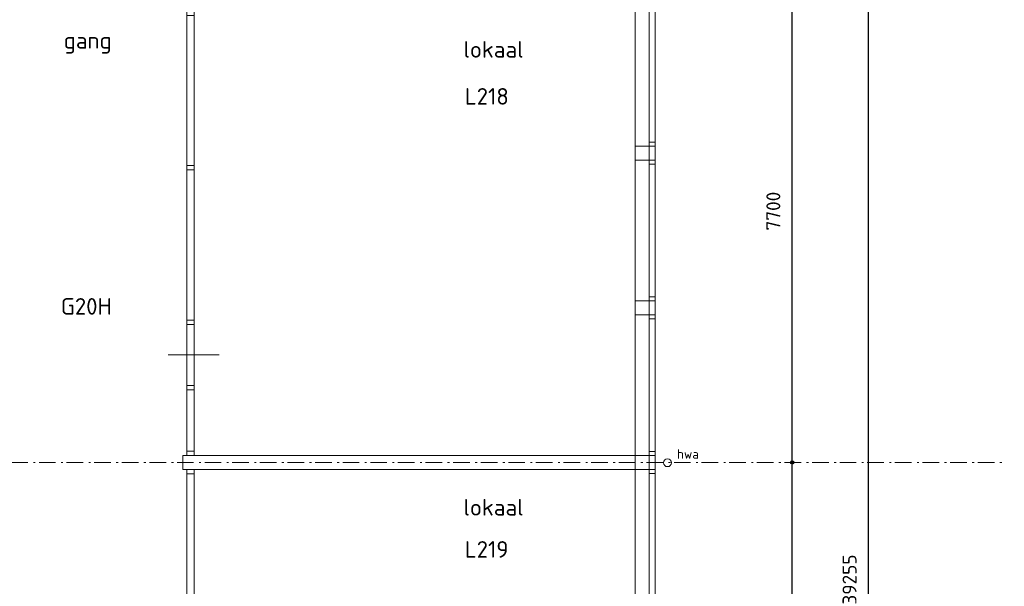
# Model space of a CAD drawing. Header units: millimetres. Extents: x -137512 to 20061, y -42753 to 41926.
# Tile 24 of 29: x -35956 to -21098, y -12586 to -4033. Entities that reach past the tile are written whole.
import ezdxf

# ---------------------------------------------------------------- set-up
doc = ezdxf.new("R2010")
doc.units = ezdxf.units.MM
doc.header["$LTSCALE"] = 100
doc.header["$PDMODE"] = 1
doc.header["$PDSIZE"] = -2
doc.linetypes.add('STYLE_06', pattern=[0.416656, 0.25, -0.083313, 0.027771, -0.055573])
doc.layers.add('Dimension', color=7, linetype='Continuous', lineweight=5)
doc.layers.add('None', color=7, linetype='Continuous', lineweight=5)
doc.layers.add('TXT25', color=2, linetype='Continuous')
doc.styles.add('03_100', font='isocpeur.ttf')
doc.styles.add('Tekton Plus Regular', font='isocpeur.ttf')
doc.dimstyles.new('bob', dxfattribs={"dimtxt": 211.459961, "dimasz": 50.074463, "dimexe": 199.999999, "dimexo": 500.000001, "dimgap": 0.5, "dimtad": 1, "dimdec": 0, "dimzin": 15, "dimtxsty": 'Tekton Plus Regular', "dimblk": 'DOT', "dimcen": 0, "dimdle": 2, "dimse1": 1, "dimse2": 1, "dimadec": 0, "dimazin": 0, "dimtfac": 0.8, "dimtdec": 0, "dimtix": 1, "dimtmove": 0, "dimatfit": 0, "dimldrblk": 'DOT', "dimfxl": 1, "dimfrac": 2, "dimtolj": 1, "dimtzin": 15, "dimarcsym": 0})

# ---------------------------------------------------------------- blocks, each defined once
blk = doc.blocks.new('Group-28')
at = {"color": 8, "linetype": 'Continuous', "lineweight": 5}
blk.add_wipeout([(46611.6, -12469.2), (46725.6, -12469.2), (46725.6, -19259), (46611.6, -19259)], dxfattribs=at).dxf.layer = 'None'
at = {"layer": 'None', "color": 8, "linetype": 'Continuous', "lineweight": 5}
blk.add_lwpolyline([(46611.6, -12469.2), (46725.6, -12469.2), (46725.6, -19259), (46611.6, -19259)], close=True, dxfattribs=at)
at = {"color": 8, "linetype": 'Continuous', "lineweight": 5}
for points in [[(46611.6, -12469.2), (46725.6, -12469.2), (46725.6, -12536.2), (46611.6, -12536.2)], [(46611.6, -14830.6), (46725.6, -14830.6), (46725.6, -14897.6), (46611.6, -14897.6)], [(46611.6, -17192), (46725.6, -17192), (46725.6, -17259), (46611.6, -17259)], [(46611.6, -18192), (46725.6, -18192), (46725.6, -18259), (46611.6, -18259)], [(46611.6, -19192), (46725.6, -19192), (46725.6, -19259), (46611.6, -19259)]]:
    blk.add_wipeout(points, dxfattribs=at).dxf.layer = 'None'
at = {"layer": 'None', "color": 8, "linetype": 'Continuous', "lineweight": 5}
for points in [[(46611.6, -12469.2), (46725.6, -12469.2), (46725.6, -12536.2), (46611.6, -12536.2)], [(46611.6, -14830.6), (46725.6, -14830.6), (46725.6, -14897.6), (46611.6, -14897.6)], [(46611.6, -17192), (46725.6, -17192), (46725.6, -17259), (46611.6, -17259)], [(46611.6, -18192), (46725.6, -18192), (46725.6, -18259), (46611.6, -18259)], [(46611.6, -19192), (46725.6, -19192), (46725.6, -19259), (46611.6, -19259)]]:
    blk.add_lwpolyline(points, close=True, dxfattribs=at)
blk = doc.blocks.new('Group-29')
at = {"color": 8, "linetype": 'Continuous', "lineweight": 5}
blk.add_wipeout([(46611.6, -5550), (46725.6, -5550), (46725.6, -12259), (46611.6, -12259)], dxfattribs=at).dxf.layer = 'None'
at = {"layer": 'None', "color": 8, "linetype": 'Continuous', "lineweight": 5}
blk.add_lwpolyline([(46611.6, -5550), (46725.6, -5550), (46725.6, -12259), (46611.6, -12259)], close=True, dxfattribs=at)
at = {"color": 8, "linetype": 'Continuous', "lineweight": 5}
for points in [[(46611.6, -5550), (46725.6, -5550), (46725.6, -5616.2), (46611.6, -5616.2)], [(46611.6, -7883.3), (46725.6, -7883.3), (46725.6, -7949.5), (46611.6, -7949.5)], [(46611.6, -10216.6), (46725.6, -10216.6), (46725.6, -10282.8), (46611.6, -10282.8)], [(46611.6, -11204.7), (46725.6, -11204.7), (46725.6, -11270.9), (46611.6, -11270.9)], [(46611.6, -12192.8), (46725.6, -12192.8), (46725.6, -12259), (46611.6, -12259)]]:
    blk.add_wipeout(points, dxfattribs=at).dxf.layer = 'None'
at = {"layer": 'None', "color": 8, "linetype": 'Continuous', "lineweight": 5}
for points in [[(46611.6, -5550), (46725.6, -5550), (46725.6, -5616.2), (46611.6, -5616.2)], [(46611.6, -7883.3), (46725.6, -7883.3), (46725.6, -7949.5), (46611.6, -7949.5)], [(46611.6, -10216.6), (46725.6, -10216.6), (46725.6, -10282.8), (46611.6, -10282.8)], [(46611.6, -11204.7), (46725.6, -11204.7), (46725.6, -11270.9), (46611.6, -11270.9)], [(46611.6, -12192.8), (46725.6, -12192.8), (46725.6, -12259), (46611.6, -12259)]]:
    blk.add_lwpolyline(points, close=True, dxfattribs=at)
blk = doc.blocks.new('Group-36')
at = {"layer": 'None', "color": 8, "insert": (54010, -12167), "char_height": 280.66, "attachment_point": 1, "line_spacing_factor": 0.976858, "style": 'Tekton Plus Regular'}
blk.add_mtext('{\\H0.5024x;\\lhwa}', dxfattribs=at)
at = {"color": 8, "linetype": 'Continuous', "lineweight": 5}
blk.add_wipeout([(53910, -12327), (53926, -12370), (53907, -12412), (53864, -12428), (53823, -12409), (53806, -12366), (53825, -12324), (53868, -12308)], dxfattribs=at).dxf.layer = 'None'
at = {"layer": 'None', "color": 8, "linetype": 'Continuous', "lineweight": 5}
blk.add_circle((53866, -12368), 60, dxfattribs=at)
blk = doc.blocks.new('*D96')
at = {"layer": 'Dimension', "linetype": 'Continuous', "lineweight": -2}
h = blk.add_hatch(color=0, dxfattribs=at)
edge = h.paths.add_edge_path()
edge.add_arc((-24298, -10716), 25, 0, 360, ccw=False)
h = blk.add_hatch(color=0, dxfattribs=at)
edge = h.paths.add_edge_path()
edge.add_arc((-24298, -17716), 25, 0, 360, ccw=False)
at = {"layer": 'Defpoints', "color": 0, "lineweight": 0}
for p in [(-24298, -10716), (-24398, -17716), (-24298, -17716)]:
    blk.add_point(p, dxfattribs=at)
at = {"layer": 'Dimension', "color": 0, "linetype": 'Continuous', "lineweight": -2}
for p, q in [((-24298, -10716), (-24298, -10516)), ((-24298, -17716), (-24298, -10716)), ((-24298, -17916), (-24298, -17716))]:
    blk.add_line(p, q, dxfattribs=at)
for centre in [(-24298, -10716), (-24298, -17716)]:
    blk.add_circle(centre, 25, dxfattribs=at)
at = {"layer": 'Dimension', "color": 0, "insert": (-24689, -14590), "char_height": 211.5, "attachment_point": 1, "rotation": 90, "line_spacing_factor": 0.976858, "style": 'Tekton Plus Regular'}
blk.add_mtext('7000', dxfattribs=at)
blk = doc.blocks.new('_DOT')
at = {"color": 0, "linetype": 'ByBlock', "lineweight": -2}
blk.add_line((-0.5, 0), (-1, 0), dxfattribs=at)
at = {"color": 0, "linetype": 'ByBlock', "lineweight": -2, "const_width": 0.5}
blk.add_lwpolyline([(-0.25, 0, 1), (0.25, 0, 1)], format="xyb", close=True, dxfattribs=at)
blk = doc.blocks.new('*D97')
at = {"layer": 'Dimension', "linetype": 'Continuous', "lineweight": -2}
h = blk.add_hatch(color=0, dxfattribs=at)
edge = h.paths.add_edge_path()
edge.add_arc((-24298, -3016), 25, 0, 360, ccw=False)
h = blk.add_hatch(color=0, dxfattribs=at)
edge = h.paths.add_edge_path()
edge.add_arc((-24298, -10716), 25, 0, 360, ccw=False)
at = {"layer": 'Defpoints', "color": 0, "lineweight": 0}
for p in [(-24298, -3016), (-24298, -10716), (-24298, -10716)]:
    blk.add_point(p, dxfattribs=at)
at = {"layer": 'Dimension', "color": 0, "linetype": 'Continuous', "lineweight": -2}
for p, q in [((-24298, -3016), (-24298, -2816)), ((-24298, -10716), (-24298, -3016)), ((-24298, -10916), (-24298, -10716))]:
    blk.add_line(p, q, dxfattribs=at)
for centre in [(-24298, -3016), (-24298, -10716)]:
    blk.add_circle(centre, 25, dxfattribs=at)
at = {"layer": 'Dimension', "color": 0, "insert": (-24689, -7216), "char_height": 211.5, "attachment_point": 1, "rotation": 90, "line_spacing_factor": 0.976858, "style": 'Tekton Plus Regular'}
blk.add_mtext('7700', dxfattribs=at)
blk = doc.blocks.new('*D100')
at = {"layer": 'Dimension', "linetype": 'Continuous', "lineweight": -2}
h = blk.add_hatch(color=0, dxfattribs=at)
edge = h.paths.add_edge_path()
edge.add_arc((-23148, 7219), 25, 0, 360, ccw=False)
h = blk.add_hatch(color=0, dxfattribs=at)
edge = h.paths.add_edge_path()
edge.add_arc((-23148, -32036), 25, 0, 360, ccw=False)
at = {"layer": 'Defpoints', "color": 0, "lineweight": 0}
for p in [(-24298, 7219), (-24298, -32036), (-23148, -32036)]:
    blk.add_point(p, dxfattribs=at)
at = {"layer": 'Dimension', "color": 0, "linetype": 'Continuous', "lineweight": -2}
for p, q in [((-23148, 7219), (-23148, 7419)), ((-23148, -32036), (-23148, 7219)), ((-23148, -32236), (-23148, -32036))]:
    blk.add_line(p, q, dxfattribs=at)
for centre in [(-23148, 7219), (-23148, -32036)]:
    blk.add_circle(centre, 25, dxfattribs=at)
at = {"layer": 'Dimension', "color": 0, "insert": (-23539, -12862), "char_height": 211.5, "attachment_point": 1, "rotation": 90, "line_spacing_factor": 0.976858, "style": 'Tekton Plus Regular'}
blk.add_mtext('39255', dxfattribs=at)

msp = doc.modelspace()

# ---------------------------------------------------------------- block references
at = {"layer": 'None', "color": 7}
msp.add_blockref('Group-36', (-80046.3, 1648.3), dxfattribs=at)

# ---------------------------------------------------------------- dimensions: what is measured, and where the dimension line sits
at = {"layer": 'Dimension', "color": 8, "linetype": 'Continuous', "lineweight": 5}
for base, p1, p2, picture, middle in [((-23147.7, -32035.6), (-24297.7, 7219.4), (-24297.7, -32035.6), '*D100', (-23147.7, -12408.1)), ((-24297.7, -10715.6), (-24297.7, -3015.6), (-24297.7, -10715.6), '*D97', (-24297.7, -6865.6)), ((-24297.7, -17715.6), (-24297.7, -10715.6), (-24397.7, -17715.6), '*D96', (-24297.7, -14215.6))]:
    dim = msp.add_linear_dim(base=base, p1=p1, p2=p2, angle=90, dimstyle='bob', override={"dimgap": 100, "dimpost": '<>', "dimtxsty": 'Tekton Plus Regular', "dimtmove": 2}, dxfattribs=at)
    dim.commit()
    dim.dimension.update_dxf_attribs({"geometry": picture, "text_midpoint": middle})

# ---------------------------------------------------------------- wipeouts: each hides what was drawn before it
at = {"color": 1, "linetype": 'Continuous', "lineweight": 35}
for points in [[(-35292.3, -4685.4), (-34180.4, -4685.4), (-34180.4, -4137.1), (-35292.3, -4137.1)], [(-29260.1, -4808.8), (-28000.7, -4808.8), (-28000.7, -4275.4), (-29260.1, -4275.4)], [(-29260.1, -11720.2), (-28000.7, -11720.2), (-28000.7, -11186.8), (-29260.1, -11186.8)]]:
    msp.add_wipeout(points, dxfattribs=at).dxf.layer = 'None'
at = {"color": 92, "linetype": 'Continuous', "lineweight": 25}
for points in [[(-29239.4, -5465.3), (-28397.5, -5465.3), (-28397.5, -4994.2), (-29239.4, -4994.2)], [(-35335.7, -8629.6), (-34259.5, -8629.6), (-34259.5, -8164.7), (-35335.7, -8164.7)], [(-29239.9, -12287.1), (-28444.2, -12287.1), (-28444.2, -11834.8), (-29239.9, -11834.8)]]:
    msp.add_wipeout(points, dxfattribs=at).dxf.layer = 'None'
at = {"color": 8, "linetype": 'Continuous', "lineweight": 5}
for points in [[(-26667.7, -5944.3), (-26457.7, -5944.3), (-26457.7, -6154.3), (-26667.7, -6154.3)], [(-26667.7, -8277.6), (-26457.7, -8277.6), (-26457.7, -8487.6), (-26667.7, -8487.6)], [(-26667.7, -10610.9), (-26457.7, -10610.9), (-26457.7, -10820.9), (-26667.7, -10820.9)]]:
    msp.add_wipeout(points, dxfattribs=at).dxf.layer = 'None'

# ---------------------------------------------------------------- next in the draw order: linework, layer by layer
at = {"layer": 'None', "color": 8, "linetype": 'Continuous', "lineweight": 5}
msp.add_line((-26667.7, -3787.4), (-26667.7, -31645.7), dxfattribs=at)
for points in [[(-26667.7, -5944.3), (-26457.7, -5944.3), (-26457.7, -6154.3), (-26667.7, -6154.3)], [(-26667.7, -8277.6), (-26457.7, -8277.6), (-26457.7, -8487.6), (-26667.7, -8487.6)], [(-26667.7, -10610.9), (-26457.7, -10610.9), (-26457.7, -10820.9), (-26667.7, -10820.9)]]:
    msp.add_lwpolyline(points, close=True, dxfattribs=at)

# ---------------------------------------------------------------- next in the draw order: texts
at = {"layer": 'TXT25', "char_height": 250, "attachment_point": 1, "line_spacing_factor": 0.976858, "style": '03_100'}
for s, insert in [('gang ', (-35292.3, -4220.4)), ('lokaal ', (-29260.1, -4356.4)), ('L218', (-29239.4, -5065.7)), ('G20H', (-35335.7, -8235.3)), ('lokaal ', (-29260.1, -11267.8)), ('L219', (-29239.9, -11903.5))]:
    msp.add_mtext(s, dxfattribs=dict(at, insert=insert))

# ---------------------------------------------------------------- next in the draw order: wipeouts: each hides what was drawn before it
at = {"color": 8, "linetype": 'Continuous', "lineweight": 5}
for points in [[(-26457.7, -3787.4), (-26367.7, -3787.4), (-26367.7, -31499), (-26457.7, -31499)], [(-26667.7, -10610.8), (-33491.7, -10610.8), (-33491.7, -10820.8), (-26667.7, -10820.8)]]:
    msp.add_wipeout(points, dxfattribs=at).dxf.layer = 'None'

# ---------------------------------------------------------------- next in the draw order: linework, layer by layer
at = {"layer": 'None', "color": 8, "linetype": 'STYLE_06', "lineweight": 5, "ltscale": 10}
msp.add_line((-41497.7, -10715.6), (-21097.7, -10715.6), dxfattribs=at)
at = {"layer": 'None', "color": 8, "linetype": 'Continuous', "lineweight": 5}
for points in [[(-26457.7, -3787.4), (-26367.7, -3787.4), (-26367.7, -31499), (-26457.7, -31499)], [(-26667.7, -10610.8), (-33491.7, -10610.8), (-33491.7, -10820.8), (-26667.7, -10820.8)]]:
    msp.add_lwpolyline(points, close=True, dxfattribs=at)

# ---------------------------------------------------------------- next in the draw order: block references
at = {"layer": 'None', "color": 7}
for name in ['Group-29', 'Group-28']:
    msp.add_blockref(name, (-80046.3, 1648.3), dxfattribs=at)

# ---------------------------------------------------------------- next in the draw order: wipeouts: each hides what was drawn before it
at = {"color": 8, "linetype": 'Continuous', "lineweight": 5}
for points in [[(-26457.7, -5884.3), (-26367.7, -5884.3), (-26367.7, -5944.3), (-26457.7, -5944.3)], [(-26457.7, -6154.3), (-26367.7, -6154.3), (-26367.7, -6214.3), (-26457.7, -6214.3)], [(-26457.7, -8217.6), (-26367.7, -8217.6), (-26367.7, -8277.6), (-26457.7, -8277.6)], [(-26457.7, -8487.6), (-26367.7, -8487.6), (-26367.7, -8547.6), (-26457.7, -8547.6)], [(-26457.7, -10550.9), (-26367.7, -10550.9), (-26367.7, -10610.9), (-26457.7, -10610.9)], [(-26457.7, -10820.9), (-26367.7, -10820.9), (-26367.7, -10880.9), (-26457.7, -10880.9)]]:
    msp.add_wipeout(points, dxfattribs=at).dxf.layer = 'None'

# ---------------------------------------------------------------- next in the draw order: linework, layer by layer
at = {"layer": 'None', "color": 8, "linetype": 'Continuous', "lineweight": 5}
msp.add_line((-33713.8, -9092.6), (-32943.8, -9092.6), dxfattribs=at)
for points in [[(-26457.7, -5884.3), (-26367.7, -5884.3), (-26367.7, -5944.3), (-26457.7, -5944.3)], [(-26457.7, -6154.3), (-26367.7, -6154.3), (-26367.7, -6214.3), (-26457.7, -6214.3)], [(-26457.7, -8217.6), (-26367.7, -8217.6), (-26367.7, -8277.6), (-26457.7, -8277.6)], [(-26457.7, -8487.6), (-26367.7, -8487.6), (-26367.7, -8547.6), (-26457.7, -8547.6)], [(-26457.7, -10550.9), (-26367.7, -10550.9), (-26367.7, -10610.9), (-26457.7, -10610.9)], [(-26457.7, -10820.9), (-26367.7, -10820.9), (-26367.7, -10880.9), (-26457.7, -10880.9)]]:
    msp.add_lwpolyline(points, close=True, dxfattribs=at)

doc.saveas('drawing.dxf')
